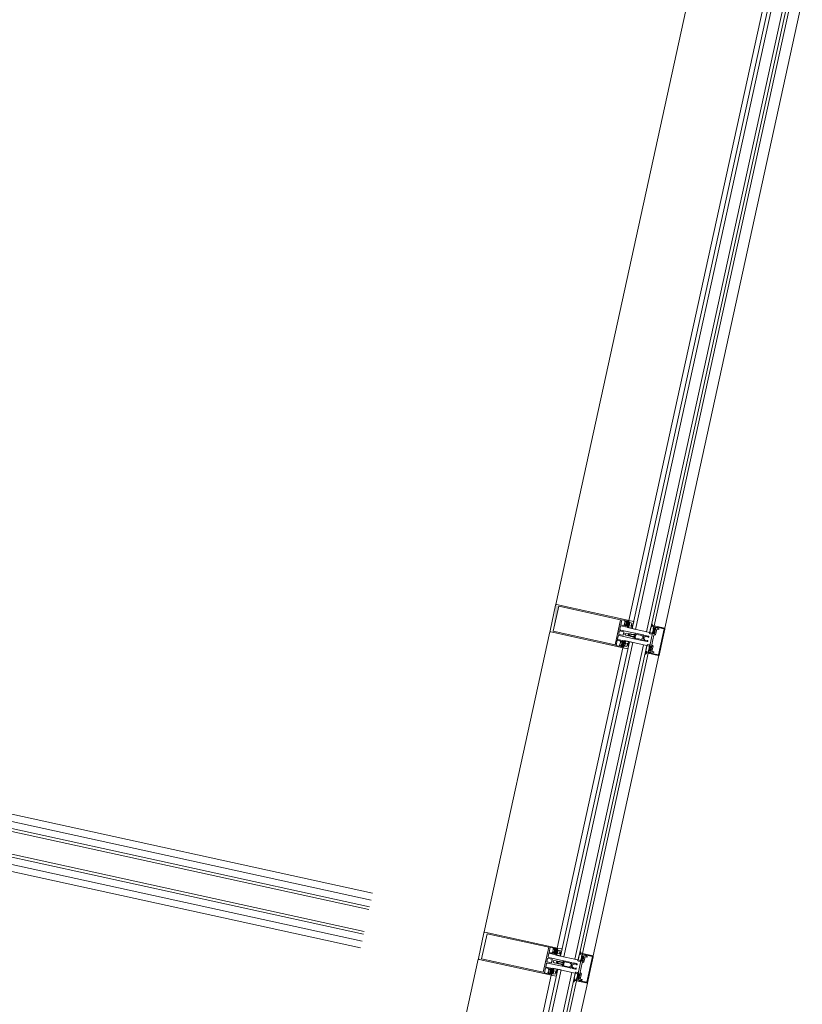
# Model space of a CAD drawing. Header units: metres. Extents: x 233012 to 233264, y 553571 to 554014.
# Tile 255 of 256: x 233200.02 to 233201.42, y 553854.67 to 553856.43. Entities that reach past the tile are written whole.
import ezdxf

# ---------------------------------------------------------------- set-up
doc = ezdxf.new("R2010")
doc.units = ezdxf.units.M
for name, color, linetype, lineweight in [('A-NL$1A_detailuitwerking', 252, 'Continuous', 5), ('A-NL20_wanden', 252, 'Continuous', 5), ('A-NL22_binnenwanden', 252, 'Continuous', 5), ('A-NL30_stijlen_dorpels-pui', 252, 'Continuous', 5), ('A-NL38_vlakvullingen-pui', 252, 'Continuous', 5)]:
    doc.layers.add(name, color=color, linetype=linetype, lineweight=lineweight)

# ---------------------------------------------------------------- blocks, each defined once
blk = doc.blocks.new('NLRS_21_CWP_dubbele beglazing_gen_mie - dubbele beglazing_gen-2812561-01_Situatie')
at = {"layer": 'A-NL38_vlakvullingen-pui'}
for p, q in [((0.588, 0.032), (-0.588, 0.032)), ((-0.588, 0.032), (-0.588, 0.026)), ((-0.588, 0.026), (0.588, 0.026)), ((0.588, 0.026), (0.588, 0.032)), ((0.588, 0.006), (-0.588, 0.006)), ((-0.588, 0.006), (-0.588, 0)), ((-0.588, 0), (0.588, 0)), ((0.588, 0), (0.588, 0.006))]:
    blk.add_line(p, q, dxfattribs=at)
blk = doc.blocks.new('Rectangular Mullion - vliesgevelprofiel_gen_bxh200x50-V53-01_Situatie')
at = {"layer": 'A-NL30_stijlen_dorpels-pui'}
h = blk.add_hatch(color=256, dxfattribs=at)
h.paths.add_polyline_path([(-0.025, 0.0408), (-0.0235, 0.0538), (-0.025, 0.1115)])
h.paths.add_polyline_path([(0.0229, 0.1692), (0.0235, 0.175), (-0.0229, 0.1692)])
at = {"layer": 'A-NL$1A_detailuitwerking'}
for p, q in [((-0.025, 0.1735), (-0.025, 0.0408)), ((0.0235, 0.175), (-0.0235, 0.175)), ((-0.0229, 0.0561), (-0.0229, 0.1692)), ((-0.0229, 0.1692), (0.0229, 0.1692)), ((0.0229, 0.1692), (0.0229, 0.0561)), ((0.025, 0.0408), (0.025, 0.1735)), ((-0.0235, 0.0481), (-0.0235, 0.0538)), ((-0.0235, 0.0538), (-0.0141, 0.0538)), ((0.0229, 0.0561), (-0.0229, 0.0561)), ((-0.0141, 0.0538), (-0.0141, 0.0481)), ((-0.0126, 0.0413), (-0.0126, 0.0533)), ((-0.0121, 0.0538), (-0.0065, 0.0538)), ((-0.0032, 0.0459), (-0.0032, 0.0533)), ((-0.0027, 0.0538), (0.0027, 0.0538)), ((0.0032, 0.0533), (0.0032, 0.0459)), ((0.0065, 0.0538), (0.0121, 0.0538)), ((0.0126, 0.0533), (0.0126, 0.0413)), ((0.0141, 0.0481), (0.0141, 0.0538)), ((0.0141, 0.0538), (0.0235, 0.0538)), ((0.0235, 0.0538), (0.0235, 0.0481)), ((-0.025, 0.0408), (-0.0231, 0.0408)), ((-0.0236, 0.0408), (-0.025, 0.0408)), ((-0.025, 0.0408), (-0.025, 0.0329)), ((-0.0229, 0.0401), (-0.0236, 0.0408)), ((-0.0217, 0.0481), (-0.0235, 0.0481)), ((-0.0235, 0.0422), (-0.0235, 0.0449)), ((-0.0235, 0.0449), (-0.0141, 0.0449)), ((-0.0217, 0.0422), (-0.0235, 0.0422)), ((-0.0231, 0.0408), (-0.0217, 0.0422)), ((-0.0219, 0.0408), (-0.023, 0.0408)), ((-0.0229, 0.0469), (-0.0217, 0.0481)), ((-0.0216, 0.0401), (-0.0229, 0.0401)), ((-0.0228, 0.0402), (-0.0214, 0.0401)), ((-0.0218, 0.0445), (-0.0226, 0.0435)), ((-0.0212, 0.0472), (-0.0222, 0.0461)), ((-0.0216, 0.0384), (-0.016, 0.0384)), ((-0.0216, 0.0349), (-0.0216, 0.0384)), ((-0.0212, 0.0417), (-0.0212, 0.0429)), ((-0.0207, 0.0434), (-0.0197, 0.0434)), ((-0.0198, 0.0412), (-0.0207, 0.0412)), ((-0.0171, 0.0475), (-0.0205, 0.0475)), ((-0.0176, 0.044), (-0.02, 0.044)), ((-0.0192, 0.0427), (-0.0198, 0.0412)), ((-0.0178, 0.0412), (-0.0184, 0.0427)), ((-0.0179, 0.0434), (-0.0169, 0.0434)), ((-0.0169, 0.0412), (-0.0178, 0.0412)), ((-0.0154, 0.0461), (-0.0164, 0.0472)), ((-0.0164, 0.0429), (-0.0164, 0.0417)), ((-0.0161, 0.0402), (-0.0147, 0.0402)), ((-0.016, 0.0384), (-0.016, 0.0349)), ((-0.0141, 0.0481), (-0.0159, 0.0481)), ((-0.0159, 0.0481), (-0.0147, 0.0469)), ((-0.0141, 0.0422), (-0.0159, 0.0422)), ((-0.0159, 0.0422), (-0.0145, 0.0408)), ((-0.015, 0.0435), (-0.0158, 0.0445)), ((-0.0146, 0.0389), (-0.0158, 0.0401)), ((-0.0126, 0.0408), (-0.0157, 0.0408)), ((-0.0145, 0.0408), (-0.0131, 0.0408)), ((-0.0141, 0.0449), (-0.0141, 0.0422)), ((-0.0126, 0.0332), (-0.0126, 0.0408)), ((-0.005, 0.0523), (-0.005, 0.0253)), ((0.0027, 0.0454), (-0.0027, 0.0454)), ((-0.002, 0.0406), (-0.0009, 0.0426)), ((-0.002, 0.0283), (-0.002, 0.0406)), ((-0.0009, 0.0363), (-0.0019, 0.0346)), ((-0.0013, 0.0338), (-0.0004, 0.0354)), ((0.0004, 0.0353), (0.0013, 0.0338)), ((0.0009, 0.0426), (0.002, 0.0406)), ((0.0019, 0.0346), (0.0009, 0.0363)), ((0.002, 0.0406), (0.002, 0.0283)), ((0.005, 0.0253), (0.005, 0.0523)), ((0.0157, 0.0408), (0.0126, 0.0408)), ((0.0126, 0.0408), (0.0126, 0.0332)), ((0.0131, 0.0408), (0.0145, 0.0408)), ((0.0159, 0.0481), (0.0141, 0.0481)), ((0.0141, 0.0422), (0.0141, 0.0449)), ((0.0141, 0.0449), (0.0235, 0.0449)), ((0.0159, 0.0422), (0.0141, 0.0422)), ((0.0145, 0.0408), (0.0159, 0.0422)), ((0.0158, 0.0401), (0.0146, 0.0389)), ((0.0147, 0.0469), (0.0159, 0.0481)), ((0.0147, 0.0402), (0.0161, 0.0402)), ((0.0158, 0.0445), (0.015, 0.0435)), ((0.0164, 0.0472), (0.0154, 0.0461)), ((0.016, 0.0349), (0.016, 0.0384)), ((0.016, 0.0384), (0.0216, 0.0384)), ((0.0164, 0.0417), (0.0164, 0.0429)), ((0.0169, 0.0434), (0.0179, 0.0434)), ((0.0178, 0.0412), (0.0169, 0.0412)), ((0.0205, 0.0475), (0.0171, 0.0475)), ((0.02, 0.044), (0.0176, 0.044)), ((0.0184, 0.0427), (0.0178, 0.0412)), ((0.0198, 0.0412), (0.0192, 0.0427)), ((0.0197, 0.0434), (0.0207, 0.0434)), ((0.0207, 0.0412), (0.0198, 0.0412)), ((0.0222, 0.0461), (0.0212, 0.0472)), ((0.0212, 0.0429), (0.0212, 0.0417)), ((0.0214, 0.0401), (0.0228, 0.0402)), ((0.0229, 0.0401), (0.0216, 0.0401)), ((0.0216, 0.0384), (0.0216, 0.0349)), ((0.0235, 0.0481), (0.0217, 0.0481)), ((0.0217, 0.0481), (0.0229, 0.0469)), ((0.0235, 0.0422), (0.0217, 0.0422)), ((0.0217, 0.0422), (0.0231, 0.0408)), ((0.0226, 0.0435), (0.0218, 0.0445)), ((0.023, 0.0408), (0.0219, 0.0408)), ((0.0236, 0.0408), (0.0229, 0.0401)), ((0.0231, 0.0408), (0.025, 0.0408)), ((0.0235, 0.0449), (0.0235, 0.0422)), ((0.025, 0.0408), (0.0236, 0.0408)), ((0.025, 0.0329), (0.025, 0.0408)), ((-0.025, 0.0329), (-0.0245, 0.032)), ((-0.0245, 0.032), (-0.0197, 0.032)), ((-0.016, 0.0349), (-0.0216, 0.0349)), ((-0.0197, 0.032), (-0.0189, 0.0334)), ((-0.0157, 0.0331), (-0.017, 0.0336)), ((-0.0167, 0.0343), (-0.0143, 0.0332)), ((-0.0135, 0.0329), (-0.0157, 0.0331)), ((-0.0143, 0.0332), (-0.0126, 0.0332)), ((-0.0137, 0.032), (-0.0129, 0.032)), ((-0.0034, 0.0248), (-0.005, 0.0248)), ((-0.005, 0.0248), (-0.005, 0.0107)), ((-0.0045, 0.0248), (-0.0035, 0.0248)), ((-0.0035, 0.0119), (-0.0035, 0.0228)), ((-0.003, 0.0233), (-0.0017, 0.0233)), ((-0.0025, 0.0267), (-0.002, 0.0283)), ((-0.0025, 0.0258), (-0.0025, 0.0267)), ((-0.0017, 0.0233), (-0.0005, 0.024)), ((0.0005, 0.024), (0.0017, 0.0233)), ((0.0017, 0.0233), (0.003, 0.0233)), ((0.002, 0.0283), (0.0025, 0.0267)), ((0.0025, 0.0267), (0.0025, 0.0258)), ((0.005, 0.0248), (0.0034, 0.0248)), ((0.0035, 0.0248), (0.0045, 0.0248)), ((0.0035, 0.0228), (0.0035, 0.0119)), ((0.005, 0.0107), (0.005, 0.0248)), ((0.0126, 0.0332), (0.0143, 0.0332)), ((0.0129, 0.032), (0.0137, 0.032)), ((0.0157, 0.0331), (0.0135, 0.0329)), ((0.0143, 0.0332), (0.0167, 0.0343)), ((0.017, 0.0336), (0.0157, 0.0331)), ((0.0216, 0.0349), (0.016, 0.0349)), ((0.0189, 0.0334), (0.0197, 0.032)), ((0.0197, 0.032), (0.0245, 0.032)), ((0.0245, 0.032), (0.025, 0.0329)), ((-0.0217, 0), (-0.0227, -0.0018)), ((-0.0105, 0), (-0.0217, 0)), ((-0.0099, -0.0011), (-0.0105, 0)), ((-0.0037, 0.0075), (-0.005, 0.0069)), ((-0.005, 0.0069), (-0.005, 0.0011)), ((-0.0048, 0.0098), (-0.0037, 0.0075)), ((-0.0037, 0.0011), (-0.0037, 0.0047)), ((-0.0027, 0.0011), (-0.0037, 0.0011)), ((-0.0026, 0.0119), (-0.0035, 0.0119)), ((-0.0034, 0.0055), (-0.0007, 0.0082)), ((-0.0026, 0.0096), (-0.0026, 0.0119)), ((-0.0011, 0.0099), (-0.0017, 0.0092)), ((0.0007, 0.0082), (0.0034, 0.0055)), ((0.0017, 0.0092), (0.0011, 0.0099)), ((0.0035, 0.0119), (0.0026, 0.0119)), ((0.0026, 0.0119), (0.0026, 0.0096)), ((0.0037, 0.0011), (0.0027, 0.0011)), ((0.0037, 0.0075), (0.0048, 0.0098)), ((0.005, 0.0069), (0.0037, 0.0075)), ((0.0037, 0.0047), (0.0037, 0.0011)), ((0.005, 0.0011), (0.005, 0.0069)), ((0.0105, 0), (0.0099, -0.0011)), ((0.0217, 0), (0.0105, 0)), ((0.0227, -0.0018), (0.0217, 0)), ((-0.0239, -0.005), (-0.025, -0.005)), ((-0.025, -0.005), (-0.025, -0.0235)), ((-0.0249, -0.0027), (-0.0248, -0.0045)), ((-0.0248, -0.0045), (-0.0193, -0.0045)), ((-0.0227, -0.0086), (-0.0239, -0.005)), ((-0.0237, -0.0122), (-0.0234, -0.0111)), ((-0.0237, -0.0235), (-0.0237, -0.0122)), ((-0.0203, -0.005), (-0.0235, -0.005)), ((-0.0235, -0.005), (-0.0225, -0.0088)), ((-0.0207, -0.008), (-0.0207, -0.0064)), ((-0.0207, -0.0064), (-0.0195, -0.0064)), ((-0.0205, -0.0144), (-0.0205, -0.0115)), ((-0.0195, -0.0055), (-0.0203, -0.005)), ((-0.02, -0.011), (-0.0108, -0.011)), ((-0.0194, -0.0062), (-0.0199, -0.0068)), ((-0.0199, -0.0068), (-0.0194, -0.0076)), ((-0.0113, -0.009), (-0.0197, -0.009)), ((-0.0195, -0.0064), (-0.0195, -0.0055)), ((-0.0185, -0.0064), (-0.0185, -0.0048)), ((-0.0185, -0.0048), (-0.0172, -0.0048)), ((-0.0163, -0.0064), (-0.0185, -0.0064)), ((-0.018, -0.0071), (-0.0142, -0.0071)), ((-0.0172, -0.0048), (-0.0163, -0.0064)), ((-0.0159, -0.0064), (-0.015, -0.0048)), ((-0.0137, -0.0064), (-0.0159, -0.0064)), ((-0.015, -0.0048), (-0.0137, -0.0048)), ((-0.0137, -0.0048), (-0.0137, -0.0064)), ((-0.0129, -0.0045), (-0.0099, -0.0045)), ((-0.0123, -0.0068), (-0.0128, -0.0062)), ((-0.0128, -0.0076), (-0.0123, -0.0068)), ((-0.0117, -0.005), (-0.0125, -0.0055)), ((-0.0125, -0.0055), (-0.0125, -0.0064)), ((-0.0125, -0.0064), (-0.0113, -0.0064)), ((0, -0.005), (-0.0117, -0.005)), ((-0.0113, -0.0064), (-0.0113, -0.009)), ((-0.0099, -0.0045), (-0.0099, -0.0011)), ((-0.0098, -0.01), (-0.0098, -0.0091)), ((-0.0088, -0.0081), (0, -0.0081)), ((0.0117, -0.005), (0, -0.005)), ((0, -0.0081), (0.0088, -0.0081)), ((0.0098, -0.0091), (0.0098, -0.01)), ((0.0099, -0.0011), (0.0099, -0.0045)), ((0.0099, -0.0045), (0.0129, -0.0045)), ((0.0108, -0.011), (0.02, -0.011)), ((0.0113, -0.009), (0.0113, -0.0064)), ((0.0113, -0.0064), (0.0125, -0.0064)), ((0.0197, -0.009), (0.0113, -0.009)), ((0.0125, -0.0055), (0.0117, -0.005)), ((0.0128, -0.0062), (0.0123, -0.0068)), ((0.0123, -0.0068), (0.0128, -0.0076)), ((0.0125, -0.0064), (0.0125, -0.0055)), ((0.0137, -0.0064), (0.0137, -0.0048)), ((0.0137, -0.0048), (0.015, -0.0048)), ((0.0159, -0.0064), (0.0137, -0.0064)), ((0.0142, -0.0071), (0.018, -0.0071)), ((0.015, -0.0048), (0.0159, -0.0064)), ((0.0163, -0.0064), (0.0172, -0.0048)), ((0.0185, -0.0064), (0.0163, -0.0064)), ((0.0172, -0.0048), (0.0185, -0.0048)), ((0.0185, -0.0048), (0.0185, -0.0064)), ((0.0193, -0.0045), (0.0248, -0.0045)), ((0.0199, -0.0068), (0.0194, -0.0062)), ((0.0194, -0.0076), (0.0199, -0.0068)), ((0.0203, -0.005), (0.0195, -0.0055)), ((0.0195, -0.0055), (0.0195, -0.0064)), ((0.0195, -0.0064), (0.0207, -0.0064)), ((0.0235, -0.005), (0.0203, -0.005)), ((0.0205, -0.0115), (0.0205, -0.0144)), ((0.0207, -0.0064), (0.0207, -0.008)), ((0.0225, -0.0088), (0.0235, -0.005)), ((0.0239, -0.005), (0.0227, -0.0086)), ((0.0234, -0.0111), (0.0237, -0.0122)), ((0.0237, -0.0122), (0.0237, -0.0235)), ((0.025, -0.005), (0.0239, -0.005)), ((0.0248, -0.0045), (0.0249, -0.0027)), ((0.025, -0.0235), (0.025, -0.005)), ((0.0237, -0.0235), (-0.0237, -0.0235)), ((-0.0235, -0.025), (0.0235, -0.025))]:
    blk.add_line(p, q, dxfattribs=at)
for centre, radius, start, end in [((0.0479, 0.0302), 0.05, 178.5827, 184.3141), ((0.0479, 0.0302), 0.0494, 175.7977, 184.735), ((-0.0479, 0.0302), 0.0494, 355.265, 4.2023), ((-0.0479, 0.0302), 0.05, 1.4173, 5.0304), ((-0.0479, 0.0302), 0.05, 355.6859, 1.4173), ((-0.0405, -0.0208), 0.02, 18.18, 31.3119)]:
    blk.add_arc(centre, radius, start, end, dxfattribs=at)
for centre, major_axis, start_param, end_param in [((-0.0235, 0.1735), (0, 0.0015), 0, 1.570797), ((0.0235, 0.1735), (-0.00134, 0.00068), 3.610616, 5.181413), ((-0.0121, 0.0533), (0.000438, 0.000241), 1.068763, 2.639559), ((-0.0065, 0.0523), (0.00106, 0.00106), 5.497787, 7.068583), ((-0.0027, 0.0533), (0.000417, 0.000275), 0.987844, 2.55864), ((0.0027, 0.0533), (0.000479, 0.000145), 5.989184, 7.55998), ((0.0065, 0.0523), (0.00145, 0.00038), 1.314602, 2.885398), ((0.0121, 0.0533), (0.0005, 0.000018), 6.247532, 7.818328), ((-0.0226, 0.0465), (0.00015, 0.000477), 1.089743, 4.231336), ((-0.0228, 0.0405), (-0.000272, 0.000187), 5.926495, 8.415104), ((-0.0218, 0.0434), (-0.00042, 0.000656), 0.855684, 2.323661), ((-0.019, 0.0419), (-0.0029, 0.00121), 0.143822, 0.749382), ((-0.0212, 0.044), (0.00074, 0.000305), 0.481671, 2.052467), ((-0.0187, 0.0434), (-0.00275, 0.00338), 1.737235, 3.180711), ((-0.0188, 0.0437), (0.00421, 0.00128), 3.790712, 5.063531), ((-0.0205, 0.0465), (-0.000747, 0.000665), 5.439233, 6.224631), ((-0.0207, 0.0429), (0.000191, 0.000462), 0.392699, 1.963495), ((-0.0207, 0.0417), (0, 0.0005), 1.570796, 3.141593), ((-0.0198, 0.0449), (0.000871, 0.000312), 3.119136, 4.159926), ((-0.0197, 0.0429), (0.00029, 0.000418), 4.931333, 6.889198), ((-0.0179, 0.0429), (0, 0.000509), 0, 1.957866), ((-0.0178, 0.0449), (0.000078, 0.000922), 3.434707, 4.475497), ((-0.0171, 0.0465), (0.000949, 0.000316), 0.463648, 1.249046), ((-0.0164, 0.044), (-0.000794, 0.000098), 3.979138, 5.533029), ((-0.0169, 0.0429), (0.000178, 0.000467), 5.07571, 6.646506), ((-0.0169, 0.0417), (0.000224, 0.000447), 3.60524, 5.176037), ((-0.0186, 0.0419), (-0.00309, 0.00055), 2.965091, 3.571207), ((-0.0158, 0.0434), (-0.000096, 0.000774), 3.265663, 4.733634), ((-0.015, 0.0465), (0.000009, 0.0005), 2.374704, 5.516297), ((-0.0147, 0.0395), (0.000532, 0.000373), 4.187828, 7.242969), ((-0.0131, 0.0413), (0.000491, 0.000095), 4.522136, 6.092932), ((-0.0027, 0.0459), (-0.000101, 0.00049), 1.36835, 2.939147), ((0, 0.0421), (-0.001, 0.00003), 3.695167, 5.789562), ((0, 0.0358), (-0.000551, 0.000835), 4.652438, 6.72012), ((0, 0.0351), (0.000492, 0.000091), 0.340637, 2.397257), ((0.0027, 0.0459), (0.000069, 0.000495), 3.280743, 4.851539), ((0.0131, 0.0413), (0.000045, 0.000498), 1.660723, 3.231519), ((0.0147, 0.0395), (0.000479, 0.000439), 0.828624, 3.883765), ((0.015, 0.0465), (-0.00008, 0.000494), 0.624523, 3.766116), ((0.0158, 0.0434), (-0.000361, 0.000691), 0.944564, 2.412535), ((0.0186, 0.0419), (-0.00309, 0.00057), 6.211958, 6.818073), ((0.0164, 0.044), (-0.0008, 0.000022), 4.041581, 5.595472), ((0.0187, 0.0434), (0.00408, 0.00154), 3.629782, 5.073258), ((0.0188, 0.0437), (-0.00406, 0.00169), 1.318109, 2.590928), ((0.0171, 0.0465), (0.000973, 0.00023), 1.338972, 2.124371), ((0.0169, 0.0429), (-0.000077, 0.000494), 6.128334, 7.69913), ((0.0169, 0.0417), (0.000224, 0.000447), 2.034444, 3.60524), ((0.0178, 0.0449), (0.000925, 0.000023), 3.437778, 4.478568), ((0.0179, 0.0429), (0.000463, 0.00021), 5.470133, 7.427998), ((0.0197, 0.0429), (0.000384, 0.000334), 0.854261, 2.812127), ((0.0198, 0.0449), (-0.000787, 0.000486), 2.332935, 3.373724), ((0.0205, 0.0465), (-0.00099, 0.000139), 4.066141, 4.851539), ((0.0212, 0.044), (-0.000777, 0.000191), 4.080745, 5.651541), ((0.0207, 0.0429), (-0.000236, 0.000441), 4.220992, 5.791788), ((0.0207, 0.0417), (-0.000199, 0.000459), 2.73277, 4.303566), ((0.019, 0.0419), (-0.00313, 0.00029), 2.882626, 3.488186), ((0.0218, 0.0434), (-0.000764, 0.000153), 2.016696, 3.484673), ((0.0226, 0.0465), (-0.000218, 0.00045), 1.904941, 5.046534), ((0.0228, 0.0405), (0.000011, 0.00033), 3.214304, 5.702913), ((-0.0137, 0.0427), (-0.0037, 0.01), 2.275457, 2.785703), ((-0.0168, 0.034), (0.000208, 0.000281), 0.218792, 3.289317), ((-0.0134, 0.0323), (0.000476, 0.000365), 5.105496, 7.288456), ((-0.0045, 0.0253), (-0.000073, 0.000495), 1.425068, 2.995864), ((-0.0035, 0.0258), (-0.000759, 0.000651), 2.27987, 3.850666), ((-0.003, 0.0228), (0.000094, 0.000491), 0.190253, 1.761049), ((-0.0034, 0.0263), (0.00085, 0.00123), 3.746317, 5.392409), ((0.0479, 0.0302), (0.0263, 0.0425), 2.037369, 2.10043), ((0, 0.0261), (-0.000916, 0.000916), 0.784951, 2.35613), ((0, 0.0231), (0.00026, 0.000968), 6.024039, 7.050589), ((0, 0.0261), (0.000916, 0.000916), 3.926865, 5.498043), ((0.0034, 0.0263), (0.00106, 0.00106), 2.280898, 3.926991), ((0.0035, 0.0258), (0.000894, 0.000447), 2.677945, 4.248741), ((0.003, 0.0228), (0.000094, 0.000491), 4.902642, 6.473438), ((0.0045, 0.0253), (0.000491, 0.000095), 4.522136, 6.092932), ((0.0134, 0.0323), (-0.000526, 0.000289), 5.127272, 7.310232), ((0.0137, 0.0427), (0.00589, 0.00893), 3.724545, 4.234792), ((0.0168, 0.034), (0.000051, 0.000346), 3.778279, 6.848805), ((-0.003, 0.0107), (-0.00168, 0.00109), 0.576286, 1.012179), ((-0.004, 0.0011), (-0.000851, 0.000526), 0.553574, 2.300346), ((-0.0037, 0.0011), (-0.000689, 0.000725), 2.206027, 3.952898), ((-0.0027, 0.0047), (0.000973, 0.00023), 2.124361, 2.909769), ((-0.0021, 0.0096), (-0.000133, 0.000482), 1.269335, 3.656781), ((0, 0.0089), (-0.00064, 0.00136), 5.844841, 6.63087), ((0, 0.0075), (-0.000995, 0.000098), 4.810157, 5.59648), ((0, 0.0089), (0.00106, 0.00106), 0, 0.786029), ((0, 0.0075), (-0.0009, 0.000435), 4.377786, 5.16411), ((0.0021, 0.0096), (0.000017, 0.0005), 2.390403, 4.777849), ((0.0037, 0.0011), (0.000954, 0.000301), 2.836182, 4.583053), ((0.0027, 0.0047), (-0.000433, 0.000901), 4.264357, 5.049764), ((0.004, 0.0011), (-0.000238, 0.000971), 2.725757, 4.472529), ((0.003, 0.0107), (0.00136, 0.00146), 5.026291, 5.462185), ((-0.0275, -0.0005), (-0.000179, 0.000356), 5.816041, 8.699377), ((-0.0289, -0.0059), (0.0019, 0.00472), 5.774591, 6.407606), ((-0.0279, -0.0064), (-0.0034, 0.00526), 4.937872, 5.648125), ((-0.0232, -0.0016), (-0.00002, 0.0005), 2.315222, 4.147817), ((-0.0213, -0.0106), (-0.00021, 0.00212), 0.853429, 1.671043), ((-0.0229, -0.0101), (-0.000186, 0.000572), 6.098445, 8.08587), ((-0.0234, -0.0088), (0.000392, 0.00058), 4.259893, 5.620941), ((-0.0231, -0.0089), (-0.000567, 0.000163), 2.039914, 3.694817), ((-0.021, -0.0144), (0.000426, 0.000262), 2.907544, 5.731836), ((-0.0197, -0.008), (-0.000984, 0.000175), 0.176495, 1.747291), ((-0.02, -0.0115), (-0.000109, 0.000487), 6.059964, 7.63516), ((-0.0136, -0.0055), (-0.00565, 0.00119), 0.037592, 0.33537), ((-0.0188, -0.0071), (0.000752, 0.000274), 3.490658, 5.934119), ((-0.0134, -0.0071), (-0.000545, 0.000585), 0.821052, 3.264513), ((-0.0186, -0.0055), (-0.0054, 0.00202), 3.371602, 3.66938), ((-0.0108, -0.01), (0.00099, 0.000135), 4.576916, 6.147712), ((-0.0088, -0.0091), (0.00016, 0.000986), 0.160875, 1.731672), ((0.0088, -0.0091), (0.000994, 0.000098), 6.184488, 7.755284), ((0.0108, -0.01), (0.000828, 0.00056), 2.546448, 4.117244), ((0.0186, -0.0055), (0.00385, 0.0043), 2.132148, 2.429925), ((0.0134, -0.0071), (-0.000725, 0.000338), 1.134464, 3.577925), ((0.0188, -0.0071), (-0.000545, 0.000585), 0.821052, 3.264513), ((0.0136, -0.0055), (-0.00521, 0.00247), 3.45679, 3.754568), ((0.0197, -0.008), (-0.000792, 0.000609), 2.225893, 3.79669), ((0.02, -0.0115), (0.00025, 0.000432), 5.234915, 6.81011), ((0.021, -0.0144), (0.000465, 0.000184), 2.765017, 5.589309), ((0.0405, -0.0208), (0.0079, 0.0184), 1.429922, 1.659117), ((0.0231, -0.0089), (0.000351, 0.000474), 1.933959, 3.588861), ((0.0234, -0.0088), (-0.000694, 0.000089), 6.096728, 7.458055), ((0.0232, -0.0016), (0.000115, 0.000487), 2.326219, 4.158815), ((0.0213, -0.0106), (0.00163, 0.00137), 5.381461, 6.199018), ((0.0229, -0.0101), (-0.000427, 0.000424), 3.377916, 5.36534), ((0.0279, -0.0064), (0.006, 0.00179), 1.341626, 2.05188), ((0.0289, -0.0059), (0.00507, 0.00044), 1.742832, 2.375847), ((0.0275, -0.0005), (-0.000114, 0.000382), 3.109846, 5.993182), ((-0.0235, -0.0235), (-0.0013, 0.00074), 0.515188, 2.085985), ((0.0235, -0.0235), (-0.00046, 0.00143), 2.831899, 4.400972)]:
    blk.add_ellipse(centre, major_axis=major_axis, ratio=1, start_param=start_param, end_param=end_param, dxfattribs=at)
blk = doc.blocks.new('Rectangular Mullion - NLRS_31_CWM_vliesgevelprofiel bxh 50x200_gen_mie-7364579-01_Situatie')
at = {"layer": 'A-NL30_stijlen_dorpels-pui'}
for p, q in [((-0.025, 0.025), (0.025, 0.025)), ((-0.025, 0.005), (-0.025, 0.025)), ((0.025, 0.025), (0.025, 0.005)), ((-0.012, 0.005), (-0.025, 0.005)), ((-0.012, -0.041), (-0.012, 0.005)), ((0.025, 0.005), (0.012, 0.005)), ((0.012, 0.005), (0.012, -0.041)), ((-0.025, -0.041), (-0.012, -0.041)), ((0.012, -0.041), (0.025, -0.041))]:
    blk.add_line(p, q, dxfattribs=at)
blk = doc.blocks.new('NLRS_21_CWP_dubbele beglazing_gen_mie - dubbele beglazing_gen-2812452-01_Situatie')
at = {"layer": 'A-NL38_vlakvullingen-pui'}
for p, q in [((0.288, 0.032), (-0.288, 0.032)), ((-0.288, 0.032), (-0.288, 0.026)), ((-0.288, 0.026), (0.288, 0.026)), ((0.288, 0.026), (0.288, 0.032)), ((0.288, 0.006), (-0.288, 0.006)), ((-0.288, 0.006), (-0.288, 0)), ((-0.288, 0), (0.288, 0)), ((0.288, 0), (0.288, 0.006))]:
    blk.add_line(p, q, dxfattribs=at)
blk = doc.blocks.new('Rectangular Mullion - NLRS_31_CWM_vliesgevelprofiel bxh 50x200_gen_mie-7364578-01_Situatie')
at = {"layer": 'A-NL30_stijlen_dorpels-pui'}
for p, q in [((233201.7371, 553858.8548), (233201.6196, 553858.3175)), ((233201.868, 553858.8261), (233201.7505, 553858.2888)), ((233201.913, 553858.8163), (233201.7954, 553858.279)), ((233201.8149, 553858.2747), (233201.9325, 553858.812))]:
    blk.add_line(p, q, dxfattribs=at)
blk = doc.blocks.new('Rectangular Mullion - vliesgevelprofiel_gen_bxh200x50-2179344-01_Situatie')
at = {"layer": 'A-NL30_stijlen_dorpels-pui'}
blk.add_hatch(color=256, dxfattribs=at).paths.add_polyline_path([(-0.025, 0.0408), (-0.0235, 0.0538), (-0.025, 0.1115)])
at = {"layer": 'A-NL$1A_detailuitwerking'}
for p, q in [((-0.025, 0.1735), (-0.025, 0.0408)), ((0.0235, 0.175), (-0.0235, 0.175)), ((-0.0229, 0.0561), (-0.0229, 0.1692)), ((-0.0229, 0.1692), (0.0229, 0.1692)), ((0.0229, 0.1692), (0.0229, 0.0561)), ((0.025, 0.0408), (0.025, 0.1735)), ((-0.0235, 0.0481), (-0.0235, 0.0538)), ((-0.0235, 0.0538), (-0.0141, 0.0538)), ((0.0229, 0.0561), (-0.0229, 0.0561)), ((-0.0141, 0.0538), (-0.0141, 0.0481)), ((-0.0126, 0.0413), (-0.0126, 0.0533)), ((-0.0121, 0.0538), (-0.0065, 0.0538)), ((-0.0032, 0.0459), (-0.0032, 0.0533)), ((-0.0027, 0.0538), (0.0027, 0.0538)), ((0.0032, 0.0533), (0.0032, 0.0459)), ((0.0065, 0.0538), (0.0121, 0.0538)), ((0.0126, 0.0533), (0.0126, 0.0413)), ((0.0141, 0.0481), (0.0141, 0.0538)), ((0.0141, 0.0538), (0.0235, 0.0538)), ((0.0235, 0.0538), (0.0235, 0.0481)), ((-0.025, 0.0408), (-0.0231, 0.0408)), ((-0.0236, 0.0408), (-0.025, 0.0408)), ((-0.025, 0.0408), (-0.025, 0.0329)), ((-0.0229, 0.0401), (-0.0236, 0.0408)), ((-0.0217, 0.0481), (-0.0235, 0.0481)), ((-0.0235, 0.0422), (-0.0235, 0.0449)), ((-0.0235, 0.0449), (-0.0141, 0.0449)), ((-0.0217, 0.0422), (-0.0235, 0.0422)), ((-0.0231, 0.0408), (-0.0217, 0.0422)), ((-0.0219, 0.0408), (-0.023, 0.0408)), ((-0.0229, 0.0469), (-0.0217, 0.0481)), ((-0.0216, 0.0401), (-0.0229, 0.0401)), ((-0.0228, 0.0402), (-0.0214, 0.0401)), ((-0.0218, 0.0445), (-0.0226, 0.0435)), ((-0.0212, 0.0472), (-0.0222, 0.0461)), ((-0.0216, 0.0384), (-0.016, 0.0384)), ((-0.0216, 0.0349), (-0.0216, 0.0384)), ((-0.0212, 0.0417), (-0.0212, 0.0429)), ((-0.0207, 0.0434), (-0.0197, 0.0434)), ((-0.0198, 0.0412), (-0.0207, 0.0412)), ((-0.0171, 0.0475), (-0.0205, 0.0475)), ((-0.0176, 0.044), (-0.02, 0.044)), ((-0.0192, 0.0427), (-0.0198, 0.0412)), ((-0.0178, 0.0412), (-0.0184, 0.0427)), ((-0.0179, 0.0434), (-0.0169, 0.0434)), ((-0.0169, 0.0412), (-0.0178, 0.0412)), ((-0.0154, 0.0461), (-0.0164, 0.0472)), ((-0.0164, 0.0429), (-0.0164, 0.0417)), ((-0.0161, 0.0402), (-0.0147, 0.0402)), ((-0.016, 0.0384), (-0.016, 0.0349)), ((-0.0141, 0.0481), (-0.0159, 0.0481)), ((-0.0159, 0.0481), (-0.0147, 0.0469)), ((-0.0141, 0.0422), (-0.0159, 0.0422)), ((-0.0159, 0.0422), (-0.0145, 0.0408)), ((-0.015, 0.0435), (-0.0158, 0.0445)), ((-0.0146, 0.0389), (-0.0158, 0.0401)), ((-0.0126, 0.0408), (-0.0157, 0.0408)), ((-0.0145, 0.0408), (-0.0131, 0.0408)), ((-0.0141, 0.0449), (-0.0141, 0.0422)), ((-0.0126, 0.0332), (-0.0126, 0.0408)), ((-0.005, 0.0523), (-0.005, 0.0253)), ((0.0027, 0.0454), (-0.0027, 0.0454)), ((-0.002, 0.0406), (-0.0009, 0.0426)), ((-0.002, 0.0283), (-0.002, 0.0406)), ((-0.0009, 0.0363), (-0.0019, 0.0346)), ((-0.0013, 0.0338), (-0.0004, 0.0354)), ((0.0004, 0.0353), (0.0013, 0.0338)), ((0.0009, 0.0426), (0.002, 0.0406)), ((0.0019, 0.0346), (0.0009, 0.0363)), ((0.002, 0.0406), (0.002, 0.0283)), ((0.005, 0.0253), (0.005, 0.0523)), ((0.0157, 0.0408), (0.0126, 0.0408)), ((0.0126, 0.0408), (0.0126, 0.0332)), ((0.0131, 0.0408), (0.0145, 0.0408)), ((0.0159, 0.0481), (0.0141, 0.0481)), ((0.0141, 0.0422), (0.0141, 0.0449)), ((0.0141, 0.0449), (0.0235, 0.0449)), ((0.0159, 0.0422), (0.0141, 0.0422)), ((0.0145, 0.0408), (0.0159, 0.0422)), ((0.0158, 0.0401), (0.0146, 0.0389)), ((0.0147, 0.0469), (0.0159, 0.0481)), ((0.0147, 0.0402), (0.0161, 0.0402)), ((0.0158, 0.0445), (0.015, 0.0435)), ((0.0164, 0.0472), (0.0154, 0.0461)), ((0.016, 0.0349), (0.016, 0.0384)), ((0.016, 0.0384), (0.0216, 0.0384)), ((0.0164, 0.0417), (0.0164, 0.0429)), ((0.0169, 0.0434), (0.0179, 0.0434)), ((0.0178, 0.0412), (0.0169, 0.0412)), ((0.0205, 0.0475), (0.0171, 0.0475)), ((0.02, 0.044), (0.0176, 0.044)), ((0.0184, 0.0427), (0.0178, 0.0412)), ((0.0198, 0.0412), (0.0192, 0.0427)), ((0.0197, 0.0434), (0.0207, 0.0434)), ((0.0207, 0.0412), (0.0198, 0.0412)), ((0.0222, 0.0461), (0.0212, 0.0472)), ((0.0212, 0.0429), (0.0212, 0.0417)), ((0.0214, 0.0401), (0.0228, 0.0402)), ((0.0229, 0.0401), (0.0216, 0.0401)), ((0.0216, 0.0384), (0.0216, 0.0349)), ((0.0235, 0.0481), (0.0217, 0.0481)), ((0.0217, 0.0481), (0.0229, 0.0469)), ((0.0235, 0.0422), (0.0217, 0.0422)), ((0.0217, 0.0422), (0.0231, 0.0408)), ((0.0226, 0.0435), (0.0218, 0.0445)), ((0.023, 0.0408), (0.0219, 0.0408)), ((0.0236, 0.0408), (0.0229, 0.0401)), ((0.0231, 0.0408), (0.025, 0.0408)), ((0.0235, 0.0449), (0.0235, 0.0422)), ((0.025, 0.0408), (0.0236, 0.0408)), ((0.025, 0.0329), (0.025, 0.0408)), ((-0.025, 0.0329), (-0.0245, 0.032)), ((-0.0245, 0.032), (-0.0197, 0.032)), ((-0.016, 0.0349), (-0.0216, 0.0349)), ((-0.0197, 0.032), (-0.0189, 0.0334)), ((-0.0157, 0.0331), (-0.017, 0.0336)), ((-0.0167, 0.0343), (-0.0143, 0.0332)), ((-0.0135, 0.0329), (-0.0157, 0.0331)), ((-0.0143, 0.0332), (-0.0126, 0.0332)), ((-0.0137, 0.032), (-0.0129, 0.032)), ((-0.0034, 0.0248), (-0.005, 0.0248)), ((-0.005, 0.0248), (-0.005, 0.0107)), ((-0.0045, 0.0248), (-0.0035, 0.0248)), ((-0.0035, 0.0119), (-0.0035, 0.0228)), ((-0.003, 0.0233), (-0.0017, 0.0233)), ((-0.0025, 0.0267), (-0.002, 0.0283)), ((-0.0025, 0.0258), (-0.0025, 0.0267)), ((-0.0017, 0.0233), (-0.0005, 0.024)), ((0.0005, 0.024), (0.0017, 0.0233)), ((0.0017, 0.0233), (0.003, 0.0233)), ((0.002, 0.0283), (0.0025, 0.0267)), ((0.0025, 0.0267), (0.0025, 0.0258)), ((0.005, 0.0248), (0.0034, 0.0248)), ((0.0035, 0.0248), (0.0045, 0.0248)), ((0.0035, 0.0228), (0.0035, 0.0119)), ((0.005, 0.0107), (0.005, 0.0248)), ((0.0126, 0.0332), (0.0143, 0.0332)), ((0.0129, 0.032), (0.0137, 0.032)), ((0.0157, 0.0331), (0.0135, 0.0329)), ((0.0143, 0.0332), (0.0167, 0.0343)), ((0.017, 0.0336), (0.0157, 0.0331)), ((0.0216, 0.0349), (0.016, 0.0349)), ((0.0189, 0.0334), (0.0197, 0.032)), ((0.0197, 0.032), (0.0245, 0.032)), ((0.0245, 0.032), (0.025, 0.0329)), ((-0.0217, 0), (-0.0227, -0.0018)), ((-0.0105, 0), (-0.0217, 0)), ((-0.0099, -0.0011), (-0.0105, 0)), ((-0.0037, 0.0075), (-0.005, 0.0069)), ((-0.005, 0.0069), (-0.005, 0.0011)), ((-0.0048, 0.0098), (-0.0037, 0.0075)), ((-0.0037, 0.0011), (-0.0037, 0.0047)), ((-0.0027, 0.0011), (-0.0037, 0.0011)), ((-0.0026, 0.0119), (-0.0035, 0.0119)), ((-0.0034, 0.0055), (-0.0007, 0.0082)), ((-0.0026, 0.0096), (-0.0026, 0.0119)), ((-0.0011, 0.0099), (-0.0017, 0.0092)), ((0.0007, 0.0082), (0.0034, 0.0055)), ((0.0017, 0.0092), (0.0011, 0.0099)), ((0.0035, 0.0119), (0.0026, 0.0119)), ((0.0026, 0.0119), (0.0026, 0.0096)), ((0.0037, 0.0011), (0.0027, 0.0011)), ((0.0037, 0.0075), (0.0048, 0.0098)), ((0.005, 0.0069), (0.0037, 0.0075)), ((0.0037, 0.0047), (0.0037, 0.0011)), ((0.005, 0.0011), (0.005, 0.0069)), ((0.0105, 0), (0.0099, -0.0011)), ((0.0217, 0), (0.0105, 0)), ((0.0227, -0.0018), (0.0217, 0)), ((-0.0239, -0.005), (-0.025, -0.005)), ((-0.025, -0.005), (-0.025, -0.0235)), ((-0.0249, -0.0027), (-0.0248, -0.0045)), ((-0.0248, -0.0045), (-0.0193, -0.0045)), ((-0.0227, -0.0086), (-0.0239, -0.005)), ((-0.0237, -0.0122), (-0.0234, -0.0111)), ((-0.0237, -0.0235), (-0.0237, -0.0122)), ((-0.0203, -0.005), (-0.0235, -0.005)), ((-0.0235, -0.005), (-0.0225, -0.0088)), ((-0.0207, -0.008), (-0.0207, -0.0064)), ((-0.0207, -0.0064), (-0.0195, -0.0064)), ((-0.0205, -0.0144), (-0.0205, -0.0115)), ((-0.0195, -0.0055), (-0.0203, -0.005)), ((-0.02, -0.011), (-0.0108, -0.011)), ((-0.0194, -0.0062), (-0.0199, -0.0068)), ((-0.0199, -0.0068), (-0.0194, -0.0076)), ((-0.0113, -0.009), (-0.0197, -0.009)), ((-0.0195, -0.0064), (-0.0195, -0.0055)), ((-0.0185, -0.0064), (-0.0185, -0.0048)), ((-0.0185, -0.0048), (-0.0172, -0.0048)), ((-0.0163, -0.0064), (-0.0185, -0.0064)), ((-0.018, -0.0071), (-0.0142, -0.0071)), ((-0.0172, -0.0048), (-0.0163, -0.0064)), ((-0.0159, -0.0064), (-0.015, -0.0048)), ((-0.0137, -0.0064), (-0.0159, -0.0064)), ((-0.015, -0.0048), (-0.0137, -0.0048)), ((-0.0137, -0.0048), (-0.0137, -0.0064)), ((-0.0129, -0.0045), (-0.0099, -0.0045)), ((-0.0123, -0.0068), (-0.0128, -0.0062)), ((-0.0128, -0.0076), (-0.0123, -0.0068)), ((-0.0117, -0.005), (-0.0125, -0.0055)), ((-0.0125, -0.0055), (-0.0125, -0.0064)), ((-0.0125, -0.0064), (-0.0113, -0.0064)), ((0, -0.005), (-0.0117, -0.005)), ((-0.0113, -0.0064), (-0.0113, -0.009)), ((-0.0099, -0.0045), (-0.0099, -0.0011)), ((-0.0098, -0.01), (-0.0098, -0.0091)), ((-0.0088, -0.0081), (0, -0.0081)), ((0.0117, -0.005), (0, -0.005)), ((0, -0.0081), (0.0088, -0.0081)), ((0.0098, -0.0091), (0.0098, -0.01)), ((0.0099, -0.0011), (0.0099, -0.0045)), ((0.0099, -0.0045), (0.0129, -0.0045)), ((0.0108, -0.011), (0.02, -0.011)), ((0.0113, -0.009), (0.0113, -0.0064)), ((0.0113, -0.0064), (0.0125, -0.0064)), ((0.0197, -0.009), (0.0113, -0.009)), ((0.0125, -0.0055), (0.0117, -0.005)), ((0.0128, -0.0062), (0.0123, -0.0068)), ((0.0123, -0.0068), (0.0128, -0.0076)), ((0.0125, -0.0064), (0.0125, -0.0055)), ((0.0137, -0.0064), (0.0137, -0.0048)), ((0.0137, -0.0048), (0.015, -0.0048)), ((0.0159, -0.0064), (0.0137, -0.0064)), ((0.0142, -0.0071), (0.018, -0.0071)), ((0.015, -0.0048), (0.0159, -0.0064)), ((0.0163, -0.0064), (0.0172, -0.0048)), ((0.0185, -0.0064), (0.0163, -0.0064)), ((0.0172, -0.0048), (0.0185, -0.0048)), ((0.0185, -0.0048), (0.0185, -0.0064)), ((0.0193, -0.0045), (0.0248, -0.0045)), ((0.0199, -0.0068), (0.0194, -0.0062)), ((0.0194, -0.0076), (0.0199, -0.0068)), ((0.0203, -0.005), (0.0195, -0.0055)), ((0.0195, -0.0055), (0.0195, -0.0064)), ((0.0195, -0.0064), (0.0207, -0.0064)), ((0.0235, -0.005), (0.0203, -0.005)), ((0.0205, -0.0115), (0.0205, -0.0144)), ((0.0207, -0.0064), (0.0207, -0.008)), ((0.0225, -0.0088), (0.0235, -0.005)), ((0.0239, -0.005), (0.0227, -0.0086)), ((0.0234, -0.0111), (0.0237, -0.0122)), ((0.0237, -0.0122), (0.0237, -0.0235)), ((0.025, -0.005), (0.0239, -0.005)), ((0.0248, -0.0045), (0.0249, -0.0027)), ((0.025, -0.0235), (0.025, -0.005)), ((0.0237, -0.0235), (-0.0237, -0.0235)), ((-0.0235, -0.025), (0.0235, -0.025))]:
    blk.add_line(p, q, dxfattribs=at)
for centre, radius, start, end in [((0.0479, 0.0302), 0.05, 178.5827, 184.3141), ((0.0479, 0.0302), 0.0494, 175.7977, 184.735), ((-0.0479, 0.0302), 0.0494, 355.265, 4.2023), ((-0.0479, 0.0302), 0.05, 1.4173, 5.0304), ((-0.0479, 0.0302), 0.05, 355.6859, 1.4173), ((-0.0405, -0.0208), 0.02, 18.18, 31.3119)]:
    blk.add_arc(centre, radius, start, end, dxfattribs=at)
for centre, major_axis, start_param, end_param in [((-0.0235, 0.1735), (0, 0.0015), 0, 1.570797), ((0.0235, 0.1735), (-0.00134, 0.00068), 3.610616, 5.181413), ((-0.0121, 0.0533), (0.000438, 0.000241), 1.068763, 2.639559), ((-0.0065, 0.0523), (0.00106, 0.00106), 5.497787, 7.068583), ((-0.0027, 0.0533), (0.000417, 0.000275), 0.987844, 2.55864), ((0.0027, 0.0533), (0.000479, 0.000145), 5.989184, 7.55998), ((0.0065, 0.0523), (0.00145, 0.00038), 1.314602, 2.885398), ((0.0121, 0.0533), (0.0005, 0.000018), 6.247532, 7.818328), ((-0.0226, 0.0465), (0.00015, 0.000477), 1.089743, 4.231336), ((-0.0228, 0.0405), (-0.000272, 0.000187), 5.926495, 8.415104), ((-0.0218, 0.0434), (-0.00042, 0.000656), 0.855684, 2.323661), ((-0.019, 0.0419), (-0.0029, 0.00121), 0.143822, 0.749382), ((-0.0212, 0.044), (0.00074, 0.000305), 0.481671, 2.052467), ((-0.0187, 0.0434), (-0.00275, 0.00338), 1.737235, 3.180711), ((-0.0188, 0.0437), (0.00421, 0.00128), 3.790712, 5.063531), ((-0.0205, 0.0465), (-0.000747, 0.000665), 5.439233, 6.224631), ((-0.0207, 0.0429), (0.000191, 0.000462), 0.392699, 1.963495), ((-0.0207, 0.0417), (0, 0.0005), 1.570796, 3.141593), ((-0.0198, 0.0449), (0.000871, 0.000312), 3.119136, 4.159926), ((-0.0197, 0.0429), (0.00029, 0.000418), 4.931333, 6.889198), ((-0.0179, 0.0429), (0, 0.000509), 0, 1.957866), ((-0.0178, 0.0449), (0.000078, 0.000922), 3.434707, 4.475497), ((-0.0171, 0.0465), (0.000949, 0.000316), 0.463648, 1.249046), ((-0.0164, 0.044), (-0.000794, 0.000098), 3.979138, 5.533029), ((-0.0169, 0.0429), (0.000178, 0.000467), 5.07571, 6.646506), ((-0.0169, 0.0417), (0.000224, 0.000447), 3.60524, 5.176037), ((-0.0186, 0.0419), (-0.00309, 0.00055), 2.965091, 3.571207), ((-0.0158, 0.0434), (-0.000096, 0.000774), 3.265663, 4.733634), ((-0.015, 0.0465), (0.000009, 0.0005), 2.374704, 5.516297), ((-0.0147, 0.0395), (0.000532, 0.000373), 4.187828, 7.242969), ((-0.0131, 0.0413), (0.000491, 0.000095), 4.522136, 6.092932), ((-0.0027, 0.0459), (-0.000101, 0.00049), 1.36835, 2.939147), ((0, 0.0421), (-0.001, 0.00003), 3.695167, 5.789562), ((0, 0.0358), (-0.000551, 0.000835), 4.652438, 6.72012), ((0, 0.0351), (0.000492, 0.000091), 0.340637, 2.397257), ((0.0027, 0.0459), (0.000069, 0.000495), 3.280743, 4.851539), ((0.0131, 0.0413), (0.000045, 0.000498), 1.660723, 3.231519), ((0.0147, 0.0395), (0.000479, 0.000439), 0.828624, 3.883765), ((0.015, 0.0465), (-0.00008, 0.000494), 0.624523, 3.766116), ((0.0158, 0.0434), (-0.000361, 0.000691), 0.944564, 2.412535), ((0.0186, 0.0419), (-0.00309, 0.00057), 6.211958, 6.818073), ((0.0164, 0.044), (-0.0008, 0.000022), 4.041581, 5.595472), ((0.0187, 0.0434), (0.00408, 0.00154), 3.629782, 5.073258), ((0.0188, 0.0437), (-0.00406, 0.00169), 1.318109, 2.590928), ((0.0171, 0.0465), (0.000973, 0.00023), 1.338972, 2.124371), ((0.0169, 0.0429), (-0.000077, 0.000494), 6.128334, 7.69913), ((0.0169, 0.0417), (0.000224, 0.000447), 2.034444, 3.60524), ((0.0178, 0.0449), (0.000925, 0.000023), 3.437778, 4.478568), ((0.0179, 0.0429), (0.000463, 0.00021), 5.470133, 7.427998), ((0.0197, 0.0429), (0.000384, 0.000334), 0.854261, 2.812127), ((0.0198, 0.0449), (-0.000787, 0.000486), 2.332935, 3.373724), ((0.0205, 0.0465), (-0.00099, 0.000139), 4.066141, 4.851539), ((0.0212, 0.044), (-0.000777, 0.000191), 4.080745, 5.651541), ((0.0207, 0.0429), (-0.000236, 0.000441), 4.220992, 5.791788), ((0.0207, 0.0417), (-0.000199, 0.000459), 2.73277, 4.303566), ((0.019, 0.0419), (-0.00313, 0.00029), 2.882626, 3.488186), ((0.0218, 0.0434), (-0.000764, 0.000153), 2.016696, 3.484673), ((0.0226, 0.0465), (-0.000218, 0.00045), 1.904941, 5.046534), ((0.0228, 0.0405), (0.000011, 0.00033), 3.214304, 5.702913), ((-0.0137, 0.0427), (-0.0037, 0.01), 2.275457, 2.785703), ((-0.0168, 0.034), (0.000208, 0.000281), 0.218792, 3.289317), ((-0.0134, 0.0323), (0.000476, 0.000365), 5.105496, 7.288456), ((-0.0045, 0.0253), (-0.000073, 0.000495), 1.425068, 2.995864), ((-0.0035, 0.0258), (-0.000759, 0.000651), 2.27987, 3.850666), ((-0.003, 0.0228), (0.000094, 0.000491), 0.190253, 1.761049), ((-0.0034, 0.0263), (0.00085, 0.00123), 3.746317, 5.392409), ((0.0479, 0.0302), (0.0263, 0.0425), 2.037369, 2.10043), ((0, 0.0261), (-0.000916, 0.000916), 0.784951, 2.35613), ((0, 0.0231), (0.00026, 0.000968), 6.024039, 7.050589), ((0, 0.0261), (0.000916, 0.000916), 3.926865, 5.498043), ((0.0034, 0.0263), (0.00106, 0.00106), 2.280898, 3.926991), ((0.0035, 0.0258), (0.000894, 0.000447), 2.677945, 4.248741), ((0.003, 0.0228), (0.000094, 0.000491), 4.902642, 6.473438), ((0.0045, 0.0253), (0.000491, 0.000095), 4.522136, 6.092932), ((0.0134, 0.0323), (-0.000526, 0.000289), 5.127272, 7.310232), ((0.0137, 0.0427), (0.00589, 0.00893), 3.724545, 4.234792), ((0.0168, 0.034), (0.000051, 0.000346), 3.778279, 6.848805), ((-0.003, 0.0107), (-0.00168, 0.00109), 0.576286, 1.012179), ((-0.004, 0.0011), (-0.000851, 0.000526), 0.553574, 2.300346), ((-0.0037, 0.0011), (-0.000689, 0.000725), 2.206027, 3.952898), ((-0.0027, 0.0047), (0.000973, 0.00023), 2.124361, 2.909769), ((-0.0021, 0.0096), (-0.000133, 0.000482), 1.269335, 3.656781), ((0, 0.0089), (-0.00064, 0.00136), 5.844841, 6.63087), ((0, 0.0075), (-0.000995, 0.000098), 4.810157, 5.59648), ((0, 0.0089), (0.00106, 0.00106), 0, 0.786029), ((0, 0.0075), (-0.0009, 0.000435), 4.377786, 5.16411), ((0.0021, 0.0096), (0.000017, 0.0005), 2.390403, 4.777849), ((0.0037, 0.0011), (0.000954, 0.000301), 2.836182, 4.583053), ((0.0027, 0.0047), (-0.000433, 0.000901), 4.264357, 5.049764), ((0.004, 0.0011), (-0.000238, 0.000971), 2.725757, 4.472529), ((0.003, 0.0107), (0.00136, 0.00146), 5.026291, 5.462185), ((-0.0275, -0.0005), (-0.000179, 0.000356), 5.816041, 8.699377), ((-0.0289, -0.0059), (0.0019, 0.00472), 5.774591, 6.407606), ((-0.0279, -0.0064), (-0.0034, 0.00526), 4.937872, 5.648125), ((-0.0232, -0.0016), (-0.00002, 0.0005), 2.315222, 4.147817), ((-0.0213, -0.0106), (-0.00021, 0.00212), 0.853429, 1.671043), ((-0.0229, -0.0101), (-0.000186, 0.000572), 6.098445, 8.08587), ((-0.0234, -0.0088), (0.000392, 0.00058), 4.259893, 5.620941), ((-0.0231, -0.0089), (-0.000567, 0.000163), 2.039914, 3.694817), ((-0.021, -0.0144), (0.000426, 0.000262), 2.907544, 5.731836), ((-0.0197, -0.008), (-0.000984, 0.000175), 0.176495, 1.747291), ((-0.02, -0.0115), (-0.000109, 0.000487), 6.059964, 7.63516), ((-0.0136, -0.0055), (-0.00565, 0.00119), 0.037592, 0.33537), ((-0.0188, -0.0071), (0.000752, 0.000274), 3.490658, 5.934119), ((-0.0134, -0.0071), (-0.000545, 0.000585), 0.821052, 3.264513), ((-0.0186, -0.0055), (-0.0054, 0.00202), 3.371602, 3.66938), ((-0.0108, -0.01), (0.00099, 0.000135), 4.576916, 6.147712), ((-0.0088, -0.0091), (0.00016, 0.000986), 0.160875, 1.731672), ((0.0088, -0.0091), (0.000994, 0.000098), 6.184488, 7.755284), ((0.0108, -0.01), (0.000828, 0.00056), 2.546448, 4.117244), ((0.0186, -0.0055), (0.00385, 0.0043), 2.132148, 2.429925), ((0.0134, -0.0071), (-0.000725, 0.000338), 1.134464, 3.577925), ((0.0188, -0.0071), (-0.000545, 0.000585), 0.821052, 3.264513), ((0.0136, -0.0055), (-0.00521, 0.00247), 3.45679, 3.754568), ((0.0197, -0.008), (-0.000792, 0.000609), 2.225893, 3.79669), ((0.02, -0.0115), (0.00025, 0.000432), 5.234915, 6.81011), ((0.021, -0.0144), (0.000465, 0.000184), 2.765017, 5.589309), ((0.0405, -0.0208), (0.0079, 0.0184), 1.429922, 1.659117), ((0.0231, -0.0089), (0.000351, 0.000474), 1.933959, 3.588861), ((0.0234, -0.0088), (-0.000694, 0.000089), 6.096728, 7.458055), ((0.0232, -0.0016), (0.000115, 0.000487), 2.326219, 4.158815), ((0.0213, -0.0106), (0.00163, 0.00137), 5.381461, 6.199018), ((0.0229, -0.0101), (-0.000427, 0.000424), 3.377916, 5.36534), ((0.0279, -0.0064), (0.006, 0.00179), 1.341626, 2.05188), ((0.0289, -0.0059), (0.00507, 0.00044), 1.742832, 2.375847), ((0.0275, -0.0005), (-0.000114, 0.000382), 3.109846, 5.993182), ((-0.0235, -0.0235), (-0.0013, 0.00074), 0.515188, 2.085985), ((0.0235, -0.0235), (-0.00046, 0.00143), 2.831899, 4.400972)]:
    blk.add_ellipse(centre, major_axis=major_axis, ratio=1, start_param=start_param, end_param=end_param, dxfattribs=at)
blk = doc.blocks.new('Rectangular Mullion - NLRS_31_CWM_vliesgevelprofiel bxh 50x200_gen_mie-7364595-01_Situatie')
at = {"layer": 'A-NL30_stijlen_dorpels-pui'}
for p, q in [((233200.8393, 553854.7519), (233200.7217, 553854.2146)), ((233200.9702, 553854.7232), (233200.8526, 553854.1859)), ((233201.0151, 553854.7134), (233200.8976, 553854.1761)), ((233200.9171, 553854.1718), (233201.0347, 553854.7091)), ((233200.8507, 553854.1352), (233200.8421, 553854.137))]:
    blk.add_line(p, q, dxfattribs=at)
blk = doc.blocks.new('Rectangular Mullion - NLRS_31_CWM_vliesgevelprofiel bxh 50x200_gen_mie-7364582-01_Situatie')
at = {"layer": 'A-NL30_stijlen_dorpels-pui'}
for p, q in [((233201.9937, 553860.027), (233201.7478, 553858.9036)), ((233202.1246, 553859.9984), (233201.8787, 553858.875)), ((233202.1695, 553859.9886), (233201.9237, 553858.8651)), ((233201.9432, 553858.8609), (233202.189, 553859.9843))]:
    blk.add_line(p, q, dxfattribs=at)

msp = doc.modelspace()

# ---------------------------------------------------------------- linework, layer by layer
at = {"layer": 'A-NL20_wanden'}
for p, q in [((233200.6475, 553854.8578), (233198.7963, 553855.2629)), ((233200.6448, 553854.8456), (233198.8059, 553855.248)), ((233198.8048, 553855.2431), (233200.6438, 553854.8407)), ((233198.7952, 553855.1992), (233200.6342, 553854.7968)), ((233198.7962, 553855.2041), (233200.6352, 553854.8016)), ((233198.7803, 553855.1896), (233200.6315, 553854.7845))]:
    msp.add_line(p, q, dxfattribs=at)
at = {"layer": 'A-NL22_binnenwanden'}
for p, q in [((233200.6502, 553854.87), (233198.7868, 553855.2778)), ((233198.7654, 553855.1801), (233200.6288, 553854.7723))]:
    msp.add_line(p, q, dxfattribs=at)

# ---------------------------------------------------------------- block references
at = {"layer": 'A-NL30_stijlen_dorpels-pui'}
for name, p in [('Rectangular Mullion - NLRS_31_CWM_vliesgevelprofiel bxh 50x200_gen_mie-7364582-01_Situatie', (-0.7696, -3.5168)), ('Rectangular Mullion - NLRS_31_CWM_vliesgevelprofiel bxh 50x200_gen_mie-7364578-01_Situatie', (-0.7696, -3.5168)), ('Rectangular Mullion - NLRS_31_CWM_vliesgevelprofiel bxh 50x200_gen_mie-7364595-01_Situatie', (0, 0))]:
    msp.add_blockref(name, p, dxfattribs=at)
at = {"layer": 'A-NL30_stijlen_dorpels-pui', "rotation": 77.6567290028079}
for name, p in [('Rectangular Mullion - vliesgevelprofiel_gen_bxh200x50-V53-01_Situatie', (233201.1439, 553855.325)), ('Rectangular Mullion - vliesgevelprofiel_gen_bxh200x50-2179344-01_Situatie', (233201.0156, 553854.7389))]:
    msp.add_blockref(name, p, dxfattribs=at)
at = {"layer": 'A-NL30_stijlen_dorpels-pui', "extrusion": (0, 0, -1), "rotation": 102.3432709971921}
for p in [(-233201.1439, 553855.325), (-233201.0156, 553854.7389)]:
    msp.add_blockref('Rectangular Mullion - NLRS_31_CWM_vliesgevelprofiel bxh 50x200_gen_mie-7364579-01_Situatie', p, dxfattribs=at)
at = {"layer": 'A-NL38_vlakvullingen-pui', "rotation": 77.6567290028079}
for name, p in [('NLRS_21_CWP_dubbele beglazing_gen_mie - dubbele beglazing_gen-2812561-01_Situatie', (233201.2721, 553855.9111)), ('NLRS_21_CWP_dubbele beglazing_gen_mie - dubbele beglazing_gen-2812452-01_Situatie', (233201.0797, 553855.0319)), ('NLRS_21_CWP_dubbele beglazing_gen_mie - dubbele beglazing_gen-2812452-01_Situatie', (233200.9515, 553854.4458))]:
    msp.add_blockref(name, p, dxfattribs=at)

doc.saveas('drawing.dxf')
